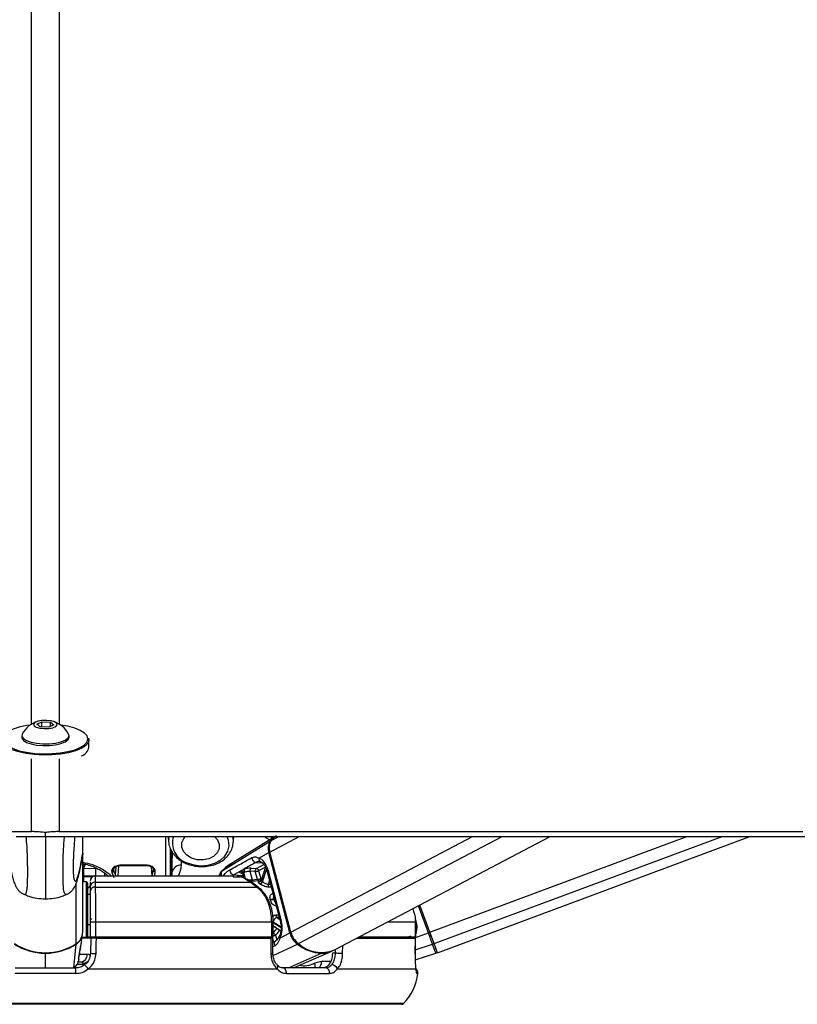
# Model space of a CAD drawing. Header units: millimetres. Extents: x 20 to 26560, y 16 to 18133.
# Tile 101 of 106: x 22549 to 22862, y 5993 to 6389. Entities that reach past the tile are written whole.
import ezdxf

# ---------------------------------------------------------------- set-up
doc = ezdxf.new("R2010")
doc.units = ezdxf.units.MM
doc.header["$LTSCALE"] = 2

msp = doc.modelspace()

# ---------------------------------------------------------------- linework, layer by layer
at = {"color": 7, "linetype": 'Continuous', "lineweight": 25}
for p, q in [((22556.05, 6105.88), (22558.08, 6106.86)), ((22557.46, 6104.77), (22556.05, 6105.88)), ((22558.08, 6106.86), (22561.53, 6106.73)), ((22558.08, 6104.75), (22558.08, 6106.86)), ((22562.94, 6105.63), (22560.91, 6104.64)), ((22561.53, 6106.73), (22562.94, 6105.63)), ((22561.53, 6104.94), (22561.53, 6106.73)), ((22560.91, 6104.64), (22557.46, 6104.77)), ((22550, 6101.31), (22550, 6100.6)), ((22569, 6100.6), (22569, 6101.31)), ((22577, 6096.58), (22577, 6099.58)), ((22559.5, 6060.78), (22559.5, 6062.35)), ((22574.5, 6054.14), (22574.5, 6060.78)), ((22609.01, 6060.78), (22608.97, 6059.69)), ((22608.97, 6059.69), (22608.99, 6059.98)), ((22630.45, 6046.98), (22649.83, 6058.92)), ((22651.77, 6060.78), (22634.87, 6050.32)), ((22634.88, 6057.94), (22635.15, 6060.78)), ((22675.64, 6015.23), (22762.22, 6060.78)), ((22717.01, 6014.09), (22842.51, 6060.78)), ((22574.5, 6054.14), (22574.5, 6054.13)), ((22609.7, 6044.88), (22609.7, 6055.96)), ((22610, 6045.74), (22610, 6055.39)), ((22645.23, 6052.11), (22649.23, 6054.33)), ((22657.7, 6022.14), (22649.23, 6054.33)), ((22658.09, 6022.36), (22649.62, 6054.55)), ((22574.5, 6022.36), (22574.5, 6053.01)), ((22575, 6042.56), (22575, 6049.8)), ((22575.68, 6049.62), (22575, 6048.33)), ((22586.13, 6046.32), (22587, 6044.3)), ((22587.73, 6045.36), (22586.93, 6047.05)), ((22599.94, 6049.24), (22589.85, 6049.24)), ((22589.85, 6049.14), (22599.94, 6049.14)), ((22610.34, 6046.31), (22610.12, 6045.36)), ((22610.34, 6046.31), (22610.33, 6044.88)), ((22629.94, 6046.57), (22629.11, 6044.88)), ((22637.59, 6046.71), (22635.2, 6045.36)), ((22638.4, 6047.23), (22639.09, 6047.55)), ((22639.74, 6046.5), (22639.25, 6046.3)), ((22641.68, 6046.79), (22642.57, 6043.42)), ((22643.83, 6046.7), (22641.68, 6046.79)), ((22642.1, 6048.07), (22644.25, 6047.98)), ((22644.65, 6043.58), (22643.83, 6046.7)), ((22645.16, 6047.05), (22645.98, 6043.93)), ((22647.91, 6048.56), (22646.14, 6043.07)), ((22648.48, 6047.11), (22653.9, 6026.49)), ((22648.84, 6047.48), (22654.27, 6026.86)), ((22575.93, 6042.51), (22574.5, 6042.59)), ((22579.55, 6044.88), (22575, 6044.88)), ((22577.5, 6042.47), (22577.5, 6040.63)), ((22635.17, 6044.88), (22579.55, 6044.88)), ((22579.63, 6040.48), (22579.64, 6042.38)), ((22579.64, 6042.38), (22642.02, 6042.38)), ((22635.2, 6045.36), (22638.79, 6045.11)), ((22638.67, 6045.72), (22639.09, 6044.13)), ((22645.87, 6043), (22641.87, 6042.7)), ((22642.02, 6042.38), (22644.47, 6040.48)), ((22642.57, 6043.42), (22644.65, 6043.58)), ((22645.12, 6040.31), (22642.67, 6042.21)), ((22576.5, 6035.12), (22576.5, 6041.91)), ((22577.5, 6040.63), (22577.5, 6038.73)), ((22579.63, 6040.48), (22644.47, 6040.48)), ((22577.5, 6037.48), (22576.5, 6037.48)), ((22576.5, 6021.05), (22576.5, 6035.12)), ((22713.93, 6022.36), (22709.88, 6033.24)), ((22577.5, 6026.48), (22579.77, 6026.48)), ((22577.5, 6026.48), (22577.5, 6020.48)), ((22577.84, 6027.89), (22577.84, 6027.4)), ((22579.77, 6026.48), (22650.26, 6026.48)), ((22579.77, 6020.48), (22579.77, 6026.48)), ((22650.26, 6026.48), (22650.26, 6020.48)), ((22651.05, 6020.48), (22651.05, 6026.48)), ((22708.12, 6026.48), (22708.12, 6020.48)), ((22708.14, 6026.48), (22708.12, 6026.48)), ((22708.14, 6020.48), (22708.14, 6026.48)), ((22576.5, 6025.48), (22577.5, 6025.48)), ((22651.09, 6024.88), (22654.07, 6022.95)), ((22574.02, 6018.82), (22574.4, 6021.35)), ((22577.71, 6019.98), (22574.2, 6019.98)), ((22574.25, 6020.37), (22575.93, 6020.45)), ((22576.09, 6020.48), (22577.5, 6020.48)), ((22577.5, 6020.48), (22579.77, 6020.48)), ((22577.71, 6019.98), (22577.6, 6013.88)), ((22577.71, 6020.48), (22577.71, 6019.98)), ((22579.77, 6020.48), (22650.26, 6020.48)), ((22579.98, 6019.98), (22650.08, 6019.98)), ((22582.5, 6020.48), (22582.5, 6019.98)), ((22644.47, 6020.48), (22644.46, 6019.98)), ((22644.46, 6020.08), (22645.33, 6020.01)), ((22650.26, 6020.48), (22651.05, 6020.48)), ((22650.89, 6013.85), (22650.88, 6019.98)), ((22652, 6018.8), (22650.88, 6018.18)), ((22653.7, 6019.91), (22657.7, 6022.14)), ((22684.6, 6019.98), (22708.09, 6019.98)), ((22685.63, 6020.48), (22708.12, 6020.48)), ((22702.66, 6020.48), (22702.65, 6019.98)), ((22708.01, 6013.81), (22708.11, 6019.98)), ((22708.08, 6019.98), (22708.09, 6019.98)), ((22708.12, 6020.48), (22708.14, 6020.48)), ((22713.93, 6022.36), (22713.34, 6022.14)), ((22715.05, 6017.55), (22713.34, 6022.14)), ((22715.65, 6017.75), (22713.93, 6022.36)), ((22570.99, 6008.08), (22571.91, 6017.55)), ((22572.92, 6012.24), (22573.7, 6017.15)), ((22573.64, 6016.9), (22573.71, 6017.15)), ((22659.23, 6007.98), (22674.6, 6014.74)), ((22716.4, 6013.9), (22715.05, 6017.55)), ((22717.01, 6014.09), (22715.65, 6017.75)), ((22650.89, 6013.85), (22650.89, 6013.85)), ((22675.9, 6013.88), (22674.8, 6013.88)), ((22708, 6013.81), (22708.02, 6013.81)), ((22708.03, 6011.28), (22716.4, 6013.9)), ((22547.39, 6007.98), (22571.6, 6007.98)), ((22572.69, 6010.48), (22573.69, 6010.48)), ((22574.43, 6009.93), (22574.36, 6009.33)), ((22576.68, 6007.58), (22652.56, 6007.58)), ((22652.72, 6009.05), (22652.69, 6009.07)), ((22672.13, 6007.98), (22655.01, 6007.98)), ((22670.42, 6010.53), (22667.79, 6009.9)), ((22676.86, 6007.58), (22708.29, 6007.58)), ((22571.76, 6005.77), (22547.23, 6005.77)), ((22656.3, 6005.77), (22673.65, 6005.77)), ((22559.5, 5993.38), (22416.39, 5993.38)), ((22702.6, 5993.38), (22559.5, 5993.38))]:
    msp.add_line(p, q, dxfattribs=at)
at = {"color": 8, "linetype": 'Continuous', "lineweight": 25}
for p, q in [((22553.91, 6062.73), (22553.92, 6091.96)), ((22565.08, 6091.96), (22565.08, 6062.73)), ((22607.7, 6060.6), (22607.7, 6044.88)), ((22647.22, 6060.78), (22649.66, 6059.47)), ((22650.68, 6060.1), (22649.5, 6060.78)), ((22649.62, 6054.55), (22661.45, 6060.78)), ((22650.23, 6059.17), (22653.28, 6060.78)), ((22658.09, 6022.36), (22731.11, 6060.78)), ((22661.12, 6017.75), (22742.92, 6060.78)), ((22713.93, 6022.36), (22817.2, 6060.78)), ((22715.65, 6017.75), (22831.32, 6060.78)), ((22614.14, 6049.24), (22614.17, 6050.95)), ((22634.89, 6050.29), (22630.45, 6046.98)), ((22644.05, 6050.34), (22646.63, 6050.17)), ((22575, 6047.96), (22579.75, 6048.02)), ((22579.75, 6044.88), (22579.75, 6048.02)), ((22586.93, 6047.05), (22586.97, 6047.71)), ((22587.73, 6045.36), (22587.88, 6048.73)), ((22588.78, 6044.88), (22588.98, 6049.1)), ((22589.85, 6049.24), (22589.85, 6049.14)), ((22599.94, 6049.14), (22599.94, 6049.24)), ((22602.34, 6044.88), (22602.15, 6048.6)), ((22630.5, 6046.99), (22630.45, 6046.98)), ((22639.13, 6046.24), (22639.75, 6043.85)), ((22639.91, 6043.78), (22639.25, 6046.3)), ((22644.25, 6047.98), (22647.27, 6049.57)), ((22647.89, 6048.48), (22645.16, 6047.05)), ((22648.26, 6047.72), (22646.62, 6042.65)), ((22646.74, 6042.57), (22648.34, 6047.51)), ((22578.54, 6044.64), (22575, 6044.64)), ((22575.93, 6042.51), (22575.93, 6035.33)), ((22583.24, 6045.91), (22583.24, 6044.88)), ((22635.2, 6045.36), (22634.52, 6044.78)), ((22634.97, 6044.6), (22636.37, 6044.57)), ((22638.49, 6046.03), (22638.27, 6046.06)), ((22638.79, 6045.11), (22638.83, 6045.13)), ((22638.83, 6045.11), (22638.79, 6045.11)), ((22649.52, 6043.14), (22649.04, 6041.64)), ((22571.92, 6017.75), (22571.92, 6042)), ((22649.04, 6041.64), (22649.91, 6041.66)), ((22575.93, 6035.33), (22575.93, 6020.45)), ((22651.41, 6035.97), (22651.16, 6035.84)), ((22651.21, 6035.66), (22651.46, 6035.79)), ((22713.34, 6022.14), (22709.32, 6032.95)), ((22651.05, 6026.48), (22650.26, 6026.48)), ((22654.15, 6024.42), (22651.05, 6026.43)), ((22652.18, 6029.29), (22653.16, 6029.33)), ((22653.45, 6028.23), (22652.58, 6028.19)), ((22652.58, 6028.19), (22653.63, 6027.51)), ((22697.04, 6026.48), (22708.12, 6026.48)), ((22708.01, 6027.71), (22708.33, 6026.86)), ((22651.05, 6026.22), (22654.16, 6024.21)), ((22645.09, 6020.03), (22645.14, 6019.98)), ((22646.17, 6019.98), (22646.15, 6020.05)), ((22648.6, 6020.48), (22648.73, 6019.98)), ((22650.86, 6019.99), (22650.73, 6020.48)), ((22651.28, 6018.4), (22650.88, 6019.92)), ((22651.97, 6021.15), (22652.48, 6019.22)), ((22702.67, 6019.98), (22703.03, 6020.12)), ((22703.08, 6019.98), (22703.03, 6020.12)), ((22705.28, 6020.38), (22705.18, 6020.48)), ((22705.22, 6019.98), (22706.14, 6020.89)), ((22705.37, 6020.48), (22705.28, 6020.38)), ((22705.58, 6020.48), (22705.57, 6020.47)), ((22707.54, 6019.98), (22713.34, 6022.14)), ((22651.77, 6016.9), (22650.88, 6016.4)), ((22650.94, 6012.93), (22660.71, 6017.55)), ((22675.94, 6015.38), (22675.9, 6013.88)), ((22678.91, 6013.81), (22678.98, 6016.99)), ((22708.04, 6015.28), (22715.05, 6017.55)), ((22559.5, 6014.09), (22559.5, 6013.9)), ((22559.5, 6007.98), (22559.5, 6013.9)), ((22572.83, 6011.9), (22572.93, 6012.23)), ((22576.39, 6013.43), (22573.15, 6013.43)), ((22657.1, 6007.98), (22670.45, 6013.9)), ((22574.36, 6009.33), (22572.21, 6009.33)), ((22674.04, 6010.53), (22670.42, 6010.53)), ((22708.66, 6005.77), (22709.17, 6005.77)), ((22559.5, 5993.67), (22415.69, 5993.67)), ((22703.3, 5993.67), (22559.5, 5993.67))]:
    msp.add_line(p, q, dxfattribs=at)
at = {"color": 8, "linetype": 'Continuous', "lineweight": 25, "flags": 128}
for points in [[(22553.92, 6105.66), (22553.98, 6883.49), (22554, 6990.97), (22554.03, 7098.45), (22554.08, 7205.95), (22554.16, 7313.45), (22554.25, 7364.08)], [(22608.99, 6059.98), (22609.01, 6060.21), (22609.09, 6060.79)], [(22616.44, 6050.23), (22619.14, 6049.37), (22622, 6049.04), (22624.85, 6049.26), (22627.52, 6050.02), (22629.83, 6051.26), (22631.64, 6052.92), (22632.83, 6054.88), (22633.34, 6057.02), (22633.12, 6059.21), (22632.49, 6060.81)], [(22634.61, 6060.78), (22634.91, 6058.98), (22634.86, 6057.77)], [(22648.84, 6047.48), (22648.68, 6047.38), (22648.56, 6047.29), (22648.49, 6047.2), (22648.48, 6047.12), (22648.48, 6047.11)], [(22637.98, 6044.63), (22638.34, 6044.86), (22638.79, 6045.11)], [(22645.98, 6043.93), (22646.31, 6043.98), (22646.43, 6043.99)], [(22654.27, 6026.86), (22654.1, 6026.76), (22653.99, 6026.67), (22653.92, 6026.58), (22653.9, 6026.5), (22653.9, 6026.49)], [(22651.14, 6024.85), (22651.13, 6024.84), (22651.05, 6024.83)], [(22651.89, 6024.35), (22651.23, 6024.41), (22651.05, 6024.43)], [(22651.77, 6016.9), (22651.62, 6017.24), (22651.54, 6017.58), (22651.52, 6017.92), (22651.57, 6018.22), (22651.68, 6018.49), (22651.85, 6018.7), (22652, 6018.8)], [(22653.7, 6019.91), (22653.56, 6020.09), (22653.46, 6020.26), (22653.42, 6020.42), (22653.42, 6020.57), (22653.44, 6020.64)], [(22575.51, 6009.45), (22574.97, 6009.35), (22574.36, 6009.33)], [(22652.56, 6007.58), (22652.73, 6007.91), (22652.85, 6008.23), (22652.89, 6008.52), (22652.87, 6008.77), (22652.78, 6008.97), (22652.72, 6009.05)]]:
    msp.add_lwpolyline(points, dxfattribs=at)
at = {"color": 7, "linetype": 'Continuous', "lineweight": 25, "flags": 128}
for points in [[(22553.39, 6105.54), (22551.97, 6105.32), (22549.03, 6104.68), (22546.52, 6103.85), (22544.54, 6102.86), (22543.18, 6101.75), (22542.48, 6100.56), (22542.48, 6099.35), (22543.18, 6098.17), (22544.54, 6097.06), (22546.52, 6096.06), (22549.03, 6095.23), (22551.97, 6094.59), (22555.21, 6094.17), (22558.63, 6093.99), (22562.09, 6094.05), (22565.44, 6094.35), (22568.54, 6094.88), (22571.28, 6095.62), (22573.53, 6096.54), (22575.21, 6097.6), (22576.25, 6098.75), (22576.6, 6099.96), (22576.6, 6099.96)], [(22559, 6104.1), (22560.85, 6104.16), (22562.49, 6104.46), (22563.67, 6104.96), (22564.22, 6105.58), (22564.05, 6106.22), (22563.18, 6106.8), (22561.76, 6107.21), (22559.99, 6107.4), (22558.14, 6107.34), (22556.5, 6107.04), (22555.32, 6106.54), (22554.77, 6105.92), (22554.94, 6105.28), (22555.81, 6104.7), (22557.23, 6104.29), (22559, 6104.1)], [(22576.6, 6099.96), (22576.25, 6101.16), (22575.21, 6102.31), (22573.53, 6103.37), (22571.28, 6104.29), (22568.54, 6105.03), (22565.61, 6105.54)], [(22550.16, 6101.93), (22550.14, 6101.88), (22550.04, 6100.97), (22550.65, 6100.09), (22551.92, 6099.31), (22553.75, 6098.67), (22556, 6098.22), (22558.51, 6098.01)], [(22558.51, 6098.01), (22561.1, 6098.04), (22563.57, 6098.31), (22565.73, 6098.8), (22567.43, 6099.48), (22568.55, 6100.3), (22568.99, 6101.19), (22568.83, 6101.93)], [(22576.88, 6100.28), (22577, 6099.58), (22576.64, 6098.35), (22575.58, 6097.17), (22573.86, 6096.09), (22571.55, 6095.15), (22568.75, 6094.39), (22565.57, 6093.85), (22562.15, 6093.54), (22558.61, 6093.47), (22555.11, 6093.66), (22551.79, 6094.09), (22548.78, 6094.74), (22546.22, 6095.6), (22544.2, 6096.61), (22542.8, 6097.75), (22542.09, 6098.96), (22542, 6099.58)], [(22550, 6100.6), (22550.04, 6100.26), (22550.65, 6099.38), (22551.92, 6098.59), (22553.75, 6097.95), (22556, 6097.51), (22558.51, 6097.29)], [(22558.51, 6097.29), (22561.1, 6097.32), (22563.57, 6097.6), (22565.73, 6098.09), (22567.43, 6098.77), (22568.55, 6099.59), (22568.99, 6100.48), (22569, 6100.6)], [(22539.74, 6062.73), (22553.91, 6062.73)], [(22565.08, 6062.73), (22568.96, 6062.73), (22584.47, 6062.73), (22592.23, 6062.73), (22607.75, 6062.73), (22615.51, 6062.73), (22631.03, 6062.73), (22638.79, 6062.73), (22654.3, 6062.73), (22662.06, 6062.73), (22669.82, 6062.73), (22685.34, 6062.73), (22693.1, 6062.73), (22708.61, 6062.73), (22716.37, 6062.73), (22731.89, 6062.73), (22739.65, 6062.73), (22747.41, 6062.73), (22762.93, 6062.73), (22770.68, 6062.73), (22786.2, 6062.73), (22793.96, 6062.73), (22809.48, 6062.73), (22817.24, 6062.73), (22832.75, 6062.73), (22840.51, 6062.73), (22848.27, 6062.73), (22863.79, 6062.73)], [(22547.77, 6060.78), (22559.5, 6060.78)], [(22559.5, 6060.78), (22563.38, 6060.78), (22571.13, 6060.78), (22586.65, 6060.78), (22594.41, 6060.78), (22602.17, 6060.78), (22617.69, 6060.78), (22625.45, 6060.78), (22640.96, 6060.78), (22648.72, 6060.78), (22664.24, 6060.78), (22672, 6060.78), (22687.52, 6060.78), (22695.27, 6060.78), (22703.03, 6060.78), (22718.55, 6060.78), (22726.31, 6060.78), (22741.83, 6060.78), (22749.59, 6060.78), (22765.1, 6060.78), (22772.86, 6060.78), (22780.62, 6060.78), (22796.14, 6060.78), (22803.9, 6060.78), (22819.41, 6060.78), (22827.17, 6060.78), (22842.69, 6060.78), (22850.45, 6060.78), (22865.97, 6060.78)], [(22627.45, 6060.82), (22628.64, 6059.44), (22629.33, 6057.69), (22629.28, 6055.88), (22628.51, 6054.2), (22627.08, 6052.8), (22625.13, 6051.82), (22622.85, 6051.36), (22620.48, 6051.46), (22618.23, 6052.11), (22616.34, 6053.26), (22614.98, 6054.78), (22614.29, 6056.53), (22614.33, 6058.33), (22615.11, 6060.02), (22615.82, 6060.83)], [(22650.23, 6059.17), (22651.83, 6060.74), (22652.28, 6061.07)], [(22638.28, 6047.16), (22638.31, 6047.18), (22638.4, 6047.23)], [(22639.25, 6046.3), (22639.16, 6046.25), (22639.13, 6046.24)], [(22646.04, 6043.01), (22645.99, 6043), (22645.87, 6043)], [(22579.87, 6013.81), (22579.94, 6017.81), (22579.98, 6019.98)], [(22650.08, 6019.98), (22650.09, 6015.99), (22650.1, 6013.81)], [(22708.09, 6019.98), (22708.03, 6015.99), (22708, 6013.81)], [(22572.93, 6012.23), (22572.93, 6012.24), (22572.93, 6012.27)], [(22678.91, 6013.81), (22678.62, 6013.82), (22678.27, 6013.83), (22677.87, 6013.83), (22677.45, 6013.84), (22677.03, 6013.85), (22676.61, 6013.86), (22676.23, 6013.87), (22675.9, 6013.88)], [(22656.3, 6005.77), (22656.3, 6006.19), (22656.24, 6006.6), (22656.13, 6006.98), (22655.98, 6007.32), (22655.77, 6007.6), (22655.54, 6007.81), (22655.28, 6007.94), (22655.01, 6007.98)]]:
    msp.add_lwpolyline(points, dxfattribs=at)
at = {"color": 7, "linetype": 'Continuous', "lineweight": 25}
for centre, radius, start, end in [((22559.5, 6096.84), 10.63, 107.2827, 151.3843), ((22559.5, 6096.84), 10.63, 28.6157, 72.7173), ((22572.49, 6097.48), 4.59, 287.7902, 348.7404), ((22654.17, 6056.02), 5.22, 146.2358, 198.8439), ((22654.59, 6056.25), 5.25, 146.2358, 198.8439), ((22657.62, 6052.59), 10.04, 121.9329, 140.8658), ((22644.41, 6052.26), 1.95, 179.288, 259.331), ((22646.39, 6051.76), 1.21, 163.1461, 256.3185), ((22586.15, 6047.6), 0.774, 267.9439, 356.5492), ((22586.16, 6047.1), 0.776, 268.1808, 356.8722), ((22603.65, 6047.45), 0.787, 180.421, 270.7946), ((22613.82, 6045.72), 3.53, 84.8871, 170.4489), ((22635.56, 6047.27), 1.95, 176.607, 259.3272), ((22637.7, 6045.64), 1.07, 15.6051, 95.6708), ((22637.92, 6045.98), 1.24, 11.824, 72.9397), ((22638.04, 6046.05), 1.24, 11.8018, 73.1373), ((22638.15, 6046.25), 1.61, 8.8548, 54.2008), ((22642.85, 6047.12), 1.21, 128.29, 195.8417), ((22645, 6047.03), 1.21, 128.29, 195.8417), ((22643.64, 6050.14), 3.44, 273.1216, 296.1792), ((22643.99, 6046.81), 1.2, 11.2533, 77.531), ((22575.9, 6041.91), 0.6, 360, 87), ((22579.5, 6042.88), 2, 90.2594, 180.0405), ((22579.4, 6040.49), 1.91, 82.8429, 175.672), ((22642.13, 6041.49), 0.898, 53.5671, 97.2451), ((22644.46, 6047.02), 3.44, 273.1216, 296.1792), ((22645.4, 6042.97), 1.26, 281.8171, 345.2408), ((22645.51, 6042.91), 1.27, 281.6622, 344.4307), ((22642.45, 6036.08), 7.78, 56.5666, 57.6035), ((22579.4, 6038.59), 1.91, 82.9291, 175.676), ((22641.83, 6035.71), 7.14, 56.5666, 57.6035), ((22650.33, 6041.24), 1.35, 162.9959, 216.5044), ((22649.65, 6038.85), 3.38, 273.1938, 296.7114), ((22635.86, 6031.72), 14.47, 14.4142, 15.0618), ((22649.69, 6038.83), 3.51, 273.0498, 295.6459), ((22635.95, 6031.74), 15.75, 14.4142, 15.0618), ((22653.36, 6029.1), 1.2, 170.7704, 229.0984), ((22568.93, 6022.22), 5.54, 302.4474, 350.9412), ((22568.96, 6022.42), 5.53, 302.355, 359.3919), ((22575.9, 6021.05), 0.6, 273, 0), ((22642.71, 6026.45), 7.27, 297.2069, 298.2916), ((22665.94, 6024.27), 8.52, 194.5087, 232.1054), ((22666.39, 6024.51), 8.57, 194.5087, 232.1054), ((22559.5, 6037), 22.92, 237.1577, 302.8423), ((22559.44, 6036.63), 22.73, 237.0768, 270.1393), ((22559.55, 6036.63), 22.73, 269.8607, 302.9232), ((22671.16, 6030.6), 16.72, 231.3289, 267.5615), ((22670.41, 6028.17), 13.96, 228.3041, 292.0004), ((22670.54, 6024.08), 10.18, 269.4874, 294.8491), ((22714.92, 6018.1), 0.561, 282.7709, 13.8618), ((22716.22, 6014.47), 0.6, 287.406, 20.406), ((22573.53, 6013.34), 2.86, 273.0853, 1.9107), ((22579.93, 6052.72), 38.91, 266.5664, 269.913), ((22564.66, 6006.36), 7.13, 355.2404, 13.1689), ((22570.77, 6003.8), 7.01, 32.6276, 50.4585), ((22671.82, 6006.14), 1.87, 348.4362, 80.3174), ((22674.32, 6006.42), 2.8, 24.6735, 87.6038), ((22707.18, 6005.98), 2, 353.7838, 54.1943), ((22689.28, 6007.93), 20, 314.5117, 353.7838), ((22702.6, 5994.38), 1, 270, 314.5117)]:
    msp.add_arc(centre, radius, start, end, dxfattribs=at)
at = {"color": 8, "linetype": 'Continuous', "lineweight": 25}
for centre, radius, start, end in [((22618.79, 6058.18), 8.29, 161.5027, 253.5753), ((22650.04, 6058.55), 0.429, 84.6539, 119.9439), ((22650.09, 6052.67), 1.87, 103.9133, 117.4048), ((22587, 6045.13), 0.765, 341.4399, 17.9687), ((22643.43, 6043.61), 0.881, 192.2488, 248.4342), ((22645.5, 6043.77), 0.871, 192.0832, 250.3271), ((22645.11, 6043.75), 0.887, 297.848, 11.5883), ((22644.58, 6039.6), 0.893, 52.2176, 97.1693), ((22643.78, 6029.21), 10.15, 315.7073, 328.987), ((22644.44, 6028.85), 10.77, 314.3994, 328.5605), ((22644.6, 6019.61), 1.48, 14.6044, 36.1429), ((22644.72, 6019.65), 1.49, 15.2748, 33.832), ((22650.6, 6020.5), 1.52, 25.4003, 72.9941), ((22650.45, 6024.27), 3.47, 279.9488, 296.1067), ((22658.56, 6020.48), 1.87, 103.9062, 117.4044), ((22701.47, 6024.31), 4.47, 290.406, 301.1765), ((22701.47, 6024.31), 5.47, 307.7374, 314.1388), ((22724, 6042.58), 28.13, 231.7914, 233.4697), ((22571.48, 6017.53), 0.423, 2.4157, 24.5089), ((22660.25, 6018.42), 0.983, 298.017, 322.3156), ((22650.28, 6018.31), 4.51, 267.7113, 277.796), ((22670.25, 6014.31), 0.454, 295.8469, 331.408), ((22574.6, 6013.06), 3.13, 267.0307, 307.1254), ((22664.94, 6009.1), 2.96, 337.833, 15.5771), ((22667.13, 6010.41), 3.29, 312.5243, 2.1908), ((22706.67, 6005.98), 2.01, 353.801, 24.4686)]:
    msp.add_arc(centre, radius, start, end, dxfattribs=at)
at = {"color": 7, "linetype": 'Continuous', "lineweight": 25}
for centre, major_axis, ratio, start_param, end_param in [((22644.22, 6044.91), (-0.17, 7.38), 0.672172, 5.052697, 6.043363), ((22586.79, 6098.01), (0.33, 56), 0.016167, 2.724069, 2.746729), ((22587.59, 6098), (0.33, 55.2), 0.016401, 2.724071, 2.746732), ((22640.23, 6047.02), (2.73, 0.61), 0.283233, 2.801972, 3.852945), ((22640.35, 6047.09), (2.73, 0.61), 0.283233, 0.816072, 1.985765), ((22640.56, 6046.15), (1.77, 0.35), 0.303217, 0.823421, 1.993114), ((22649.65, 6024.29), (-0.17, 7.38), 0.672172, 4.062032, 5.052697)]:
    msp.add_ellipse(centre, major_axis=major_axis, ratio=ratio, start_param=start_param, end_param=end_param, dxfattribs=at)
at = {"color": 8, "linetype": 'Continuous', "lineweight": 25}
for centre, major_axis, ratio, start_param, end_param in [((22605, 6098.06), (3.3, 55.2), 0.040218, 3.415647, 3.554543), ((22605.79, 6098.01), (3.3, 56), 0.039648, 3.465574, 3.554475), ((22640.44, 6046.09), (1.77, 0.35), 0.303217, 2.80932, 3.159645), ((22701.41, 6024.29), (6.92, 2.57), 0.999996, 5.503646, 6.283185), ((22701.41, 6024.29), (6.92, 2.57), 0.999996, 5.29252, 5.38542)]:
    msp.add_ellipse(centre, major_axis=major_axis, ratio=ratio, start_param=start_param, end_param=end_param, dxfattribs=at)
for points, knots in [([(22564.74, 7366.59), (22564.78, 7342.36), (22564.89, 7279.02), (22564.93, 7176.63), (22564.98, 7059.37), (22565, 6942.11), (22565.02, 6824.86), (22565.06, 6546.01), (22565.07, 6306.25), (22565.08, 6105.57)], [0, 0, 0, 0, 0.057618, 0.150604, 0.24359, 0.336576, 0.429561, 0.522547, 1, 1, 1, 1]), ([(22551.05, 6037.49), (22551.12, 6037.46), (22551.31, 6037.38), (22551.6, 6037.63), (22551.86, 6038.2), (22552.04, 6038.96), (22552.16, 6039.7), (22552.27, 6040.73), (22552.34, 6041.97), (22552.38, 6043.27), (22552.39, 6044.41), (22552.4, 6045.7), (22552.4, 6047.12), (22552.39, 6048.72), (22552.36, 6050.38), (22552.32, 6052.33), (22552.24, 6054.49), (22552.09, 6057.52), (22551.93, 6059.49), (22551.83, 6060.78)], [0, 0, 0, 0, 0.064534, 0.179065, 0.294659, 0.344357, 0.394336, 0.4541, 0.515213, 0.550141, 0.5858, 0.616399, 0.652457, 0.689773, 0.728026, 0.767215, 0.826118, 0.886331, 1, 1, 1, 1]), ([(22559.5, 6060.84), (22559.5, 6060.8), (22559.5, 6059.48), (22559.5, 6056.76), (22559.5, 6053.35), (22559.5, 6050.43), (22559.5, 6047.8), (22559.5, 6044.73), (22559.5, 6042.44), (22559.5, 6040.64), (22559.5, 6039.27), (22559.5, 6038.15), (22559.5, 6037.28), (22559.5, 6036.71), (22559.5, 6036.32), (22559.5, 6036.02), (22559.5, 6035.83), (22559.5, 6035.74), (22559.5, 6035.76), (22559.5, 6035.76)], [0, 0, 0, 0, 0.003431, 0.11108, 0.209022, 0.245718, 0.308208, 0.381766, 0.455226, 0.495566, 0.564142, 0.627578, 0.683865, 0.75715, 0.800711, 0.844384, 0.921152, 0.9873, 1, 1, 1, 1]), ([(22567.94, 6037.46), (22567.87, 6037.45), (22567.74, 6037.41), (22567.53, 6037.51), (22567.31, 6037.78), (22567.06, 6038.42), (22566.81, 6039.64), (22566.65, 6041.62), (22566.6, 6043.97), (22566.59, 6046.17), (22566.59, 6048.77), (22566.67, 6052.68), (22566.82, 6056.01), (22567, 6058.83), (22567.1, 6060.11), (22567.16, 6060.78)], [0, 0, 0, 0, 0.063689, 0.121113, 0.207609, 0.294697, 0.39466, 0.515604, 0.586253, 0.616962, 0.69029, 0.767794, 0.887046, 0.940555, 1, 1, 1, 1]), ([(22570.73, 6045.52), (22570.75, 6045.26), (22570.8, 6044.75), (22570.88, 6044.21), (22571.01, 6043.56), (22571.2, 6043.04), (22571.45, 6042.8), (22571.7, 6042.88), (22571.98, 6043.23), (22572.31, 6043.93), (22572.72, 6045.17), (22573.18, 6046.98), (22573.66, 6049.27), (22574.1, 6051.67), (22574.36, 6053.32), (22574.5, 6054.14)], [0, 0, 0, 0, 0.027351, 0.054016, 0.080851, 0.148772, 0.21746, 0.283348, 0.349464, 0.442524, 0.535874, 0.66709, 0.798771, 0.899307, 1, 1, 1, 1]), ([(22586.09, 6044.88), (22585.16, 6045.65), (22583.41, 6047.09), (22579.23, 6049.33), (22575.86, 6050.03), (22574.46, 6050.32)], [0, 0, 0, 0, 0.401628, 0.751145, 1, 1, 1, 1]), ([(22612.75, 6044.88), (22612.9, 6045.07), (22613.78, 6046.17), (22613.98, 6047.84), (22614.14, 6049.24)], [0, 0, 0, 0, 0.166434, 1, 1, 1, 1]), ([(22630.45, 6046.98), (22630.34, 6046.79), (22630.12, 6046.41), (22630.03, 6045.68), (22630.13, 6045.13), (22630.18, 6044.88)], [0, 0, 0, 0, 0.333644, 0.69035, 1, 1, 1, 1]), ([(22630.93, 6044.88), (22631.47, 6045.55), (22632.3, 6046.6), (22633.26, 6047.18), (22633.61, 6047.39)], [0, 0, 0, 0, 0.634597, 1, 1, 1, 1]), ([(22579.64, 6042.38), (22579.61, 6043.32), (22579.57, 6044.73), (22579.51, 6044.8), (22579.5, 6044.83)], [0, 0, 0, 0, 0.672655, 1, 1, 1, 1]), ([(22629.72, 6046.02), (22629.68, 6045.98), (22629.53, 6045.85), (22629.61, 6045.45), (22629.68, 6045.11), (22629.82, 6044.9), (22629.83, 6044.88)], [0, 0, 0, 0, 0.164169, 0.582459, 0.968121, 1, 1, 1, 1]), ([(22641.09, 6043.26), (22641.11, 6043.27), (22641.33, 6043.31), (22641.77, 6043.35), (22642.25, 6043.39), (22642.49, 6043.41), (22642.57, 6043.42)], [0, 0, 0, 0, 0.045545, 0.425509, 0.804712, 1, 1, 1, 1]), ([(22646.14, 6043.07), (22646.15, 6043.04), (22646.16, 6042.97), (22646.36, 6042.82), (22646.55, 6042.69), (22646.62, 6042.65)], [0, 0, 0, 0, 0.372516, 0.778909, 1, 1, 1, 1]), ([(22576.5, 6040.21), (22576.6, 6040.25), (22577.41, 6040.52), (22577.45, 6040.81), (22577.5, 6041.07)], [0, 0, 0, 0, 0.1335598, 1, 1, 1, 1]), ([(22650.23, 6040.46), (22650.11, 6040.46), (22649.79, 6040.45), (22649.46, 6040.44), (22649.25, 6040.44)], [0, 0, 0, 0, 0.34919, 1, 1, 1, 1]), ([(22651.15, 6036.97), (22651.11, 6036.87), (22651.04, 6036.64), (22651.07, 6036.23), (22651.14, 6035.94), (22651.16, 6035.84)], [0, 0, 0, 0, 0.332281, 0.764732, 1, 1, 1, 1]), ([(22651.21, 6035.66), (22651.27, 6035.48), (22651.39, 6035.1), (22651.6, 6034.66), (22651.77, 6034.49), (22651.81, 6034.45)], [0, 0, 0, 0, 0.428325, 0.857866, 1, 1, 1, 1]), ([(22650.89, 6028.75), (22651.09, 6028.89), (22651.5, 6029.2), (22651.94, 6029.26), (22652.18, 6029.29)], [0, 0, 0, 0, 0.470889, 1, 1, 1, 1]), ([(22667.79, 6009.9), (22666.72, 6009.42), (22664.63, 6008.5), (22662.47, 6008.79), (22661.41, 6008.94)], [0, 0, 0, 0, 0.509738, 1, 1, 1, 1])]:
    msp.add_open_spline(points, degree=3, knots=knots, dxfattribs=at)
at = {"color": 7, "linetype": 'Continuous', "lineweight": 25}
for points, knots in [([(22559.5, 6062.35), (22558.84, 6062.43), (22557.53, 6062.59), (22555.95, 6062.69), (22554.74, 6062.73), (22554.19, 6062.73), (22553.91, 6062.73)], [0, 0, 0, 0, 0.349986, 0.700772, 0.850355, 1, 1, 1, 1]), ([(22565.08, 6062.73), (22564.43, 6062.73), (22563.13, 6062.71), (22561.55, 6062.59), (22560.33, 6062.46), (22559.78, 6062.39), (22559.5, 6062.35)], [0, 0, 0, 0, 0.349986, 0.700771, 0.850354, 1, 1, 1, 1]), ([(22571.29, 6060.78), (22571.28, 6060.64), (22571.21, 6059.88), (22571.11, 6058.39), (22570.96, 6056.28), (22570.84, 6054.26), (22570.75, 6052.38), (22570.69, 6050.98), (22570.65, 6049.83), (22570.63, 6049.09), (22570.63, 6048.43), (22570.63, 6047.93), (22570.63, 6047.42), (22570.64, 6046.93), (22570.67, 6046.23), (22570.7, 6045.81), (22570.73, 6045.52)], [0, 0, 0, 0, 0.032093, 0.175321, 0.320504, 0.466904, 0.561877, 0.658424, 0.702784, 0.748008, 0.777495, 0.807983, 0.833051, 0.870226, 0.908315, 1, 1, 1, 1]), ([(22609.07, 6060.01), (22609.02, 6059.55), (22608.9, 6058.32), (22609.42, 6056.34), (22610.51, 6054.21), (22612.17, 6052.33), (22614.04, 6050.91), (22615.42, 6050.25), (22615.97, 6049.99)], [0, 0, 0, 0, 0.114092, 0.300552, 0.487182, 0.676401, 0.868802, 1, 1, 1, 1]), ([(22574.5, 6054.13), (22574.49, 6053.82), (22574.49, 6053.49), (22574.4, 6053.18), (22574.4, 6053.16)], [0, 0, 0, 0, 0.950775, 1, 1, 1, 1]), ([(22610.37, 6054.69), (22610.37, 6053.19), (22610.35, 6050.14), (22610.34, 6047.59), (22610.34, 6046.31)], [0, 0, 0, 0, 0.4929597, 1, 1, 1, 1]), ([(22615.97, 6049.99), (22616.45, 6049.8), (22617.79, 6049.26), (22620.19, 6048.74), (22623.09, 6048.61), (22625.94, 6049), (22628.61, 6049.88), (22630.96, 6051.24), (22632.88, 6053.01), (22634.18, 6055.1), (22634.82, 6056.74), (22634.82, 6057.65), (22634.82, 6057.76)], [0, 0, 0, 0, 0.06282, 0.17767, 0.292832, 0.408328, 0.524217, 0.64043, 0.756419, 0.871137, 0.983561, 1, 1, 1, 1]), ([(22544.57, 6053.2), (22544.67, 6052.58), (22544.99, 6050.55), (22545.59, 6047.4), (22546.28, 6044.36), (22546.91, 6042.28), (22547.5, 6040.9), (22548.14, 6039.81), (22548.96, 6038.84), (22549.86, 6038.03), (22550.7, 6037.65), (22551.05, 6037.5)], [0, 0, 0, 0, 0.0961553, 0.3177861, 0.5605746, 0.7215439, 0.8171903, 0.8786083, 0.9290151, 0.9707558, 1, 1, 1, 1]), ([(22567.94, 6037.47), (22568.33, 6037.66), (22569.16, 6038.07), (22570.04, 6038.85), (22570.79, 6039.73), (22571.35, 6040.65), (22571.84, 6041.7), (22572.37, 6043.19), (22572.97, 6045.42), (22573.66, 6048.73), (22574.16, 6051.46), (22574.41, 6053.07), (22574.43, 6053.16)], [0, 0, 0, 0, 0.0344, 0.072791, 0.118118, 0.173021, 0.244124, 0.348017, 0.529482, 0.752741, 0.986069, 1, 1, 1, 1]), ([(22634.85, 6050.31), (22634.81, 6050.28), (22633.43, 6049.53), (22631.93, 6048.44), (22630.65, 6047.21), (22630.46, 6047.03)], [0, 0, 0, 0, 0.027677, 0.857453, 1, 1, 1, 1]), ([(22633.61, 6047.39), (22635.11, 6048.21), (22638.05, 6049.84), (22641.01, 6051.48), (22642.46, 6052.28)], [0, 0, 0, 0, 0.5067429, 1, 1, 1, 1]), ([(22644.05, 6050.34), (22642.46, 6049.45), (22640.81, 6048.52), (22639.15, 6047.59), (22639.09, 6047.55)], [0, 0, 0, 0, 0.961066, 1, 1, 1, 1]), ([(22642.46, 6052.28), (22642.85, 6052.44), (22643.38, 6052.65), (22644.28, 6052.58), (22644.82, 6052.31), (22645.23, 6052.11)], [0, 0, 0, 0, 0.417867, 0.554004, 1, 1, 1, 1]), ([(22646.1, 6050.58), (22645.8, 6050.66), (22645.11, 6050.83), (22644.43, 6050.52), (22644.05, 6050.34)], [0, 0, 0, 0, 0.429774, 1, 1, 1, 1]), ([(22645.91, 6050.62), (22646.05, 6050.56), (22646.47, 6050.39), (22647.24, 6049.73), (22648.02, 6048.55), (22648.34, 6047.54), (22648.48, 6047.11)], [0, 0, 0, 0, 0.151581, 0.447152, 0.763821, 1, 1, 1, 1]), ([(22574.46, 6049.93), (22575.31, 6049.74), (22577.06, 6049.33), (22579.33, 6048.45), (22581.34, 6047.45), (22582.98, 6046.41), (22584.14, 6045.5), (22584.6, 6045.06), (22584.79, 6044.88)], [0, 0, 0, 0, 0.153685, 0.318259, 0.488579, 0.670207, 0.866448, 1, 1, 1, 1]), ([(22589.85, 6049.24), (22589.51, 6049.22), (22588.82, 6049.19), (22587.82, 6048.88), (22586.89, 6048.37), (22586.22, 6047.62), (22586.15, 6047.09), (22586.12, 6046.82)], [0, 0, 0, 0, 0.142347, 0.284676, 0.473251, 0.728841, 1, 1, 1, 1]), ([(22586.92, 6047.55), (22586.94, 6047.73), (22586.99, 6048.07), (22587.51, 6048.57), (22588.24, 6048.93), (22589.03, 6049.14), (22589.58, 6049.17), (22589.85, 6049.18)], [0, 0, 0, 0, 0.283974, 0.545536, 0.731752, 0.867421, 1, 1, 1, 1]), ([(22603.66, 6046.66), (22603.64, 6047.03), (22603.61, 6047.62), (22602.82, 6048.43), (22601.9, 6048.92), (22600.92, 6049.19), (22600.25, 6049.23), (22599.94, 6049.24)], [0, 0, 0, 0, 0.343371, 0.565902, 0.738595, 0.878696, 1, 1, 1, 1]), ([(22599.94, 6049.18), (22600.19, 6049.17), (22600.72, 6049.15), (22601.5, 6048.95), (22602.22, 6048.61), (22602.83, 6048.07), (22602.85, 6047.68), (22602.86, 6047.44)], [0, 0, 0, 0, 0.112579, 0.245384, 0.414973, 0.641274, 1, 1, 1, 1]), ([(22630.43, 6047.06), (22630.39, 6047.01), (22630.31, 6046.94), (22630.21, 6046.82), (22630.13, 6046.72), (22630.08, 6046.66), (22630, 6046.55), (22629.91, 6046.43), (22629.81, 6046.29), (22629.74, 6046.17), (22629.7, 6046.11), (22629.68, 6046.08), (22629.67, 6046.07), (22629.67, 6046.06), (22629.67, 6046.06), (22629.67, 6046.06), (22629.67, 6046.05), (22629.67, 6046.05), (22629.67, 6046.05), (22629.67, 6046.05), (22629.67, 6046.05)], [0, 0, 0, 0, 0.189363, 0.313114, 0.357567, 0.469726, 0.537582, 0.651223, 0.814752, 0.907374, 0.954223, 0.977312, 0.988702, 0.994349, 0.997679, 0.999185, 0.999698, 0.999874, 0.999943, 1, 1, 1, 1]), ([(22637.59, 6046.71), (22637.64, 6046.75), (22637.83, 6046.9), (22638.09, 6047.05), (22638.28, 6047.16)], [0, 0, 0, 0, 0.27439, 1, 1, 1, 1]), ([(22639.13, 6046.24), (22639.01, 6046.16), (22638.84, 6046.06), (22638.75, 6045.96), (22638.73, 6045.93)], [0, 0, 0, 0, 0.7188242, 1, 1, 1, 1]), ([(22636.37, 6044.57), (22636.85, 6044.59), (22638.26, 6044.64), (22640.17, 6043.68), (22641.51, 6042.74), (22642.02, 6042.38)], [0, 0, 0, 0, 0.24078, 0.713222, 1, 1, 1, 1]), ([(22642.64, 6042.14), (22642.12, 6042.55), (22640.83, 6043.55), (22638.73, 6044.44), (22637.17, 6044.65), (22636.51, 6044.74)], [0, 0, 0, 0, 0.280305, 0.696604, 1, 1, 1, 1]), ([(22638.36, 6046.15), (22638.36, 6046.15), (22638.34, 6046.16), (22638.45, 6046.1), (22638.61, 6045.94), (22638.64, 6045.77), (22638.65, 6045.72)], [0, 0, 0, 0, 0.10207, 0.412184, 0.80482, 1, 1, 1, 1]), ([(22645.66, 6041.74), (22645.56, 6041.8), (22645.29, 6041.98), (22645.03, 6042.23), (22645.01, 6042.44), (22645.26, 6042.58), (22645.64, 6042.63), (22645.83, 6042.65)], [0, 0, 0, 0, 0.116734, 0.333017, 0.551924, 0.773865, 1, 1, 1, 1]), ([(22646.12, 6043.08), (22646.09, 6042.98), (22646.02, 6042.79), (22645.82, 6042.64), (22645.72, 6042.59), (22645.72, 6042.59), (22645.72, 6042.59)], [0, 0, 0, 0, 0.304476, 0.616042, 0.858639, 1, 1, 1, 1]), ([(22646.74, 6042.57), (22646.88, 6042.48), (22647.16, 6042.3), (22647.7, 6042), (22648.25, 6041.76), (22648.72, 6041.64), (22648.96, 6041.64), (22649.04, 6041.64)], [0, 0, 0, 0, 0.219859, 0.440343, 0.66314, 0.88549, 1, 1, 1, 1]), ([(22577.5, 6038.73), (22577.5, 6038.59), (22577.5, 6037.67), (22577.5, 6035.33), (22577.5, 6031.18), (22577.5, 6028.05), (22577.5, 6026.48)], [0, 0, 0, 0, 0.058442, 0.373089, 0.686524, 1, 1, 1, 1]), ([(22579.77, 6026.48), (22579.76, 6028.27), (22579.76, 6031.84), (22579.72, 6036.59), (22579.67, 6039.26), (22579.64, 6040.32), (22579.63, 6040.48)], [0, 0, 0, 0, 0.31366, 0.627146, 0.941618, 1, 1, 1, 1]), ([(22644.47, 6040.48), (22645.51, 6039.46), (22647.6, 6037.41), (22649.6, 6032.68), (22650.23, 6028.84), (22650.25, 6026.77), (22650.26, 6026.48)], [0, 0, 0, 0, 0.317078, 0.634488, 0.949899, 1, 1, 1, 1]), ([(22651.03, 6026.48), (22651, 6027.45), (22650.93, 6029.47), (22650.27, 6032.45), (22649.18, 6035.31), (22647.65, 6037.79), (22646.26, 6039.47), (22645.31, 6040.11), (22645.09, 6040.25)], [0, 0, 0, 0, 0.173698, 0.364529, 0.557255, 0.749871, 0.943115, 1, 1, 1, 1]), ([(22649.25, 6040.44), (22649.12, 6040.44), (22648.75, 6040.45), (22648.05, 6040.59), (22647.2, 6040.9), (22646.39, 6041.29), (22645.97, 6041.54), (22645.77, 6041.67)], [0, 0, 0, 0, 0.119584, 0.349288, 0.573021, 0.788436, 1, 1, 1, 1]), ([(22551.11, 6037.65), (22551.67, 6037.35), (22554.23, 6035.97), (22557.18, 6035.85), (22559.5, 6035.75)], [0, 0, 0, 0, 0.218205, 1, 1, 1, 1]), ([(22559.5, 6035.75), (22561.81, 6035.85), (22564.76, 6035.97), (22567.31, 6037.34), (22567.87, 6037.64)], [0, 0, 0, 0, 0.783224, 1, 1, 1, 1]), ([(22649.83, 6035.48), (22649.8, 6035.63), (22649.7, 6036.05), (22649.7, 6036.7), (22649.92, 6037.29), (22650.33, 6037.71), (22650.75, 6037.79), (22650.96, 6037.83)], [0, 0, 0, 0, 0.116734, 0.333017, 0.551924, 0.773865, 1, 1, 1, 1]), ([(22652.27, 6032.85), (22652.15, 6032.87), (22651.79, 6032.9), (22651.22, 6033.19), (22650.62, 6033.76), (22650.14, 6034.5), (22649.96, 6035.05), (22649.87, 6035.32)], [0, 0, 0, 0, 0.119584, 0.349288, 0.573021, 0.788436, 1, 1, 1, 1]), ([(22707.09, 6031.77), (22707.55, 6030.31), (22708.1, 6028.57), (22708.12, 6026.77), (22708.12, 6026.48)], [0, 0, 0, 0, 0.842296, 1, 1, 1, 1]), ([(22652.58, 6028.19), (22652.42, 6028.17), (22652.12, 6028.12), (22651.7, 6027.79), (22651.35, 6027.34), (22651.11, 6026.87), (22651.01, 6026.58), (22650.97, 6026.47)], [0, 0, 0, 0, 0.2169563, 0.4343594, 0.6552231, 0.8785193, 1, 1, 1, 1]), ([(22653.9, 6026.49), (22653.97, 6026.19), (22654.18, 6025.29), (22654.24, 6023.67), (22653.98, 6021.94), (22653.61, 6021.03), (22653.44, 6020.64)], [0, 0, 0, 0, 0.1539434, 0.4594545, 0.7656134, 1, 1, 1, 1]), ([(22574.02, 6018.82), (22573.96, 6018.5), (22573.86, 6017.94), (22573.72, 6017.3), (22573.67, 6017.04), (22573.64, 6016.9)], [0, 0, 0, 0, 0.390412, 0.690318, 1, 1, 1, 1]), ([(22579.98, 6019.98), (22579.75, 6019.98), (22579.3, 6019.98), (22578.66, 6019.98), (22578.14, 6019.98), (22577.78, 6019.98), (22577.73, 6019.98), (22577.71, 6019.98)], [0, 0, 0, 0, 0.197556, 0.39511, 0.592696, 0.790302, 1, 1, 1, 1]), ([(22650.85, 6019.98), (22650.85, 6019.98), (22650.85, 6019.98), (22650.6, 6019.98), (22650.26, 6019.98), (22650.08, 6019.98)], [0, 0, 0, 0, 0.246346, 0.611986, 1, 1, 1, 1]), ([(22653.7, 6019.91), (22653.64, 6019.73), (22653.51, 6019.36), (22653.31, 6018.84), (22653.07, 6018.35), (22652.83, 6017.93), (22652.59, 6017.6), (22652.34, 6017.33), (22652.07, 6017.09), (22651.87, 6016.97), (22651.77, 6016.9)], [0, 0, 0, 0, 0.138186, 0.277664, 0.421222, 0.5663, 0.672592, 0.779644, 0.889315, 1, 1, 1, 1]), ([(22653.44, 6020.65), (22653.41, 6020.57), (22653.19, 6020.09), (22652.73, 6019.41), (22652.28, 6018.89), (22651.94, 6018.81), (22651.86, 6018.79)], [0, 0, 0, 0, 0.068737, 0.459208, 0.875277, 1, 1, 1, 1]), ([(22705.57, 6020.47), (22705.5, 6020.45), (22705.41, 6020.42), (22705.31, 6020.39), (22705.28, 6020.38)], [0, 0, 0, 0, 0.6987567, 1, 1, 1, 1]), ([(22573.64, 6016.9), (22573.51, 6016.08), (22573.24, 6014.42), (22572.97, 6012.75), (22572.83, 6011.9)], [0, 0, 0, 0, 0.4932571, 1, 1, 1, 1]), ([(22570.93, 6007.98), (22571.19, 6008.18), (22571.69, 6008.57), (22572.18, 6009.27), (22572.59, 6010.03), (22572.73, 6010.57), (22572.81, 6010.91)], [0, 0, 0, 0, 0.269688, 0.533745, 0.710958, 1, 1, 1, 1]), ([(22572.88, 6011.39), (22572.84, 6011.12), (22572.76, 6010.52), (22572.4, 6009.62), (22571.81, 6008.74), (22571.26, 6008.3), (22570.99, 6008.08)], [0, 0, 0, 0, 0.209596, 0.458257, 0.738167, 1, 1, 1, 1]), ([(22572.83, 6011.9), (22572.81, 6011.73), (22572.76, 6011.39), (22572.81, 6011.23), (22572.86, 6011.23), (22572.88, 6011.3), (22572.88, 6011.37), (22572.88, 6011.39)], [0, 0, 0, 0, 0.286829, 0.581843, 0.749223, 0.917916, 1, 1, 1, 1]), ([(22572.88, 6011.3), (22572.88, 6011.32), (22572.89, 6011.4), (22572.9, 6011.5), (22572.9, 6011.63), (22572.89, 6011.75), (22572.88, 6011.86), (22572.92, 6012.13), (22572.94, 6012.27)], [0, 0, 0, 0, 0.012028, 0.067266, 0.13795, 0.271021, 0.611893, 1, 1, 1, 1]), ([(22577.6, 6013.88), (22577.52, 6013.21), (22577.36, 6011.88), (22576.43, 6010.27), (22575.58, 6009.52), (22575.23, 6009.21)], [0, 0, 0, 0, 0.370015, 0.740315, 1, 1, 1, 1]), ([(22577.58, 6012.66), (22577.55, 6012.86), (22577.48, 6013.32), (22576.79, 6013.39), (22576.39, 6013.43)], [0, 0, 0, 0, 0.416459, 1, 1, 1, 1]), ([(22576.68, 6007.58), (22577.15, 6007.99), (22578.29, 6008.99), (22579.55, 6011.14), (22579.76, 6012.92), (22579.87, 6013.81)], [0, 0, 0, 0, 0.2603539, 0.6306901, 1, 1, 1, 1]), ([(22650.1, 6013.81), (22650.12, 6013.28), (22650.19, 6011.85), (22650.92, 6009.65), (22651.91, 6008.22), (22652.52, 6007.63), (22652.56, 6007.58)], [0, 0, 0, 0, 0.220493, 0.593656, 0.970348, 1, 1, 1, 1]), ([(22652.74, 6009.11), (22652.56, 6009.27), (22652.01, 6009.75), (22651.34, 6011.1), (22650.89, 6012.61), (22650.93, 6013.55), (22650.94, 6013.85)], [0, 0, 0, 0, 0.166871, 0.508831, 0.844882, 1, 1, 1, 1]), ([(22674.8, 6013.88), (22674.75, 6013.21), (22674.64, 6011.87), (22673.96, 6010.1), (22672.98, 6008.77), (22671.91, 6008.08), (22671.2, 6008.01), (22670.93, 6007.98)], [0, 0, 0, 0, 0.215288, 0.430555, 0.64649, 0.863795, 1, 1, 1, 1]), ([(22675.9, 6013.88), (22675.85, 6013.21), (22675.73, 6011.88), (22675.17, 6010.27), (22674.65, 6009.52), (22674.43, 6009.21)], [0, 0, 0, 0, 0.370015, 0.740315, 1, 1, 1, 1]), ([(22676.86, 6007.58), (22677.16, 6007.99), (22677.88, 6008.99), (22678.68, 6011.14), (22678.83, 6012.92), (22678.91, 6013.81)], [0, 0, 0, 0, 0.260354, 0.63069, 1, 1, 1, 1]), ([(22708, 6013.81), (22707.99, 6013.28), (22707.98, 6011.85), (22708.07, 6009.65), (22708.21, 6008.22), (22708.29, 6007.63), (22708.29, 6007.58)], [0, 0, 0, 0, 0.2204933, 0.593656, 0.9703484, 1, 1, 1, 1]), ([(22575.23, 6009.21), (22574.66, 6008.84), (22573.54, 6008.14), (22572.23, 6008.03), (22571.6, 6007.98)], [0, 0, 0, 0, 0.519417, 1, 1, 1, 1]), ([(22571.76, 6005.77), (22572.62, 6005.85), (22574.41, 6006.01), (22575.9, 6007.04), (22576.68, 6007.58)], [0, 0, 0, 0, 0.475859, 1, 1, 1, 1]), ([(22573.69, 6010.48), (22573.91, 6010.46), (22574.19, 6010.44), (22574.42, 6010.24), (22574.43, 6010.06), (22574.43, 6009.93)], [0, 0, 0, 0, 0.477795, 0.583752, 1, 1, 1, 1]), ([(22652.56, 6007.58), (22653.11, 6007.08), (22654.23, 6006.04), (22655.6, 6005.86), (22656.3, 6005.77)], [0, 0, 0, 0, 0.485349, 1, 1, 1, 1]), ([(22655.01, 6008), (22654.96, 6007.99), (22654.52, 6007.97), (22653.77, 6008.18), (22653.05, 6008.77), (22652.72, 6009.05)], [0, 0, 0, 0, 0.073122, 0.566383, 1, 1, 1, 1]), ([(22674.43, 6009.21), (22674.07, 6008.84), (22673.37, 6008.14), (22672.53, 6008.03), (22672.13, 6007.98)], [0, 0, 0, 0, 0.519417, 1, 1, 1, 1]), ([(22673.65, 6005.77), (22674.21, 6005.85), (22675.38, 6006.01), (22676.35, 6007.04), (22676.86, 6007.58)], [0, 0, 0, 0, 0.475859, 1, 1, 1, 1]), ([(22708.45, 6006.79), (22708.45, 6006.79), (22708.45, 6006.78), (22708.39, 6007.08), (22708.34, 6007.52), (22708.27, 6007.98), (22708.26, 6008.1)], [0, 0, 0, 0, 0.10859, 0.406674, 0.853374, 1, 1, 1, 1]), ([(22708.29, 6007.58), (22708.35, 6007.08), (22708.47, 6006.04), (22708.59, 6005.86), (22708.66, 6005.77)], [0, 0, 0, 0, 0.485349, 1, 1, 1, 1])]:
    msp.add_open_spline(points, degree=3, knots=knots, dxfattribs=at)

doc.saveas('drawing.dxf')
